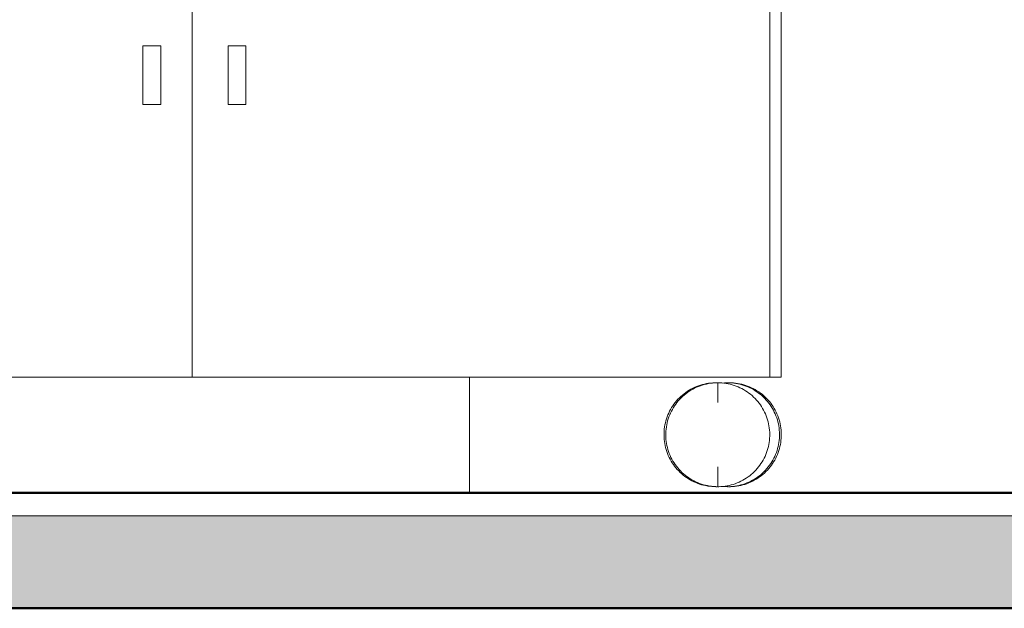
# Model space of a CAD drawing. Header units: metres. Extents: x -29 to 486, y -1 to 6.
# Tile 158 of 165: x 241.52 to 242.373, y -0.1 to 0.41. Entities that reach past the tile are written whole.
import ezdxf

# ---------------------------------------------------------------- set-up
doc = ezdxf.new("R2010")
doc.units = ezdxf.units.M
doc.linetypes.add('IMPORT-HIDDEN _4_', pattern=[0.005, 0.003333, -0.001667])
doc.layers.get('DEFPOINTS').update_dxf_attribs({"lineweight": 18})
for name, color, linetype, lineweight in [('A-FLOR', 192, 'Continuous', 18), ('A-FLOR-MCUT', 51, 'Continuous', 18), ('A-FLOR-PATT', 8, 'Continuous', 50), ('A-GENM', 13, 'Continuous', 18), ('A-WALL', 113, 'Continuous', 18), ('A-WALL-PATT', 111, 'Continuous', 35), ('ARQ-ALV-MEDIA', 7, 'Continuous', 18), ('ARQ-COTAS', 7, 'Continuous', 18), ('ARQ-PISO-DESN', 7, 'Continuous', 18), ('ARQ-PROJECAO', 7, 'IMPORT-HIDDEN _4_', 18), ('ESQUADRIAS', 10, 'Continuous', 35), ('MOBILIARIO', 250, 'Continuous', 25), ('Projeto da acquasoft Caldas NovasMOD_dwg', 252, 'Continuous', 18), ('Q-SPCQ', 91, 'Continuous', 18)]:
    doc.layers.add(name, color=color, linetype=linetype, lineweight=lineweight)

# ---------------------------------------------------------------- blocks, each defined once
blk = doc.blocks.new('Projeto da acquasoft Caldas NovasMOD_dwg_CAD-ABI-V113-CORTE1-FORRO')
at = {"layer": 'MOBILIARIO'}
for p, q in [((-11.37555, 0), (-11.39676, 0)), ((-10.97842, 0), (-11.29661, 0)), ((-11.19877, 0), (-11.21998, 0)), ((-11.16019, 0), (-11.19877, 0)), ((-11.16212, 0), (-11.17756, 0)), ((-10.85354, 0), (-11.16212, 0)), ((-10.82361, 0), (-11.16019, 0)), ((-11.05735, 0), (-11.03614, 0)), ((-10.88057, 0), (-10.85936, 0)), ((-10.85936, 0), (-10.85354, 0)), ((-10.83815, 0), (-10.82361, 0))]:
    blk.add_line(p, q, dxfattribs=at)
at = {"layer": 'MOBILIARIO', "flags": 128}
for points in [[(-11.13044, 0), (-10.85936, 0), (-10.83815, 0), (-11.10923, 0), (-11.46986, 0)], [(-11.44864, 0), (-11.17756, 0), (-11.19877, 0), (-11.46986, 0)]]:
    blk.add_lwpolyline(points, dxfattribs=at)
blk = doc.blocks.new('Projeto da acquasoft Caldas NovasMOD_dwg_CAD-ABI-V115-CORTE1-FORRO')
at = {"layer": 'MOBILIARIO'}
for p, q in [((-11.19877, 0), (-11.21998, 0)), ((-11.16019, 0), (-11.19877, 0)), ((-11.16212, 0), (-11.17756, 0)), ((-11.02811, 0), (-11.16212, 0)), ((-10.97295, 0), (-11.16019, 0))]:
    blk.add_line(p, q, dxfattribs=at)
at = {"layer": 'MOBILIARIO', "flags": 128}
blk.add_lwpolyline([(-11.21017, 0), (-11.17756, 0), (-11.19877, 0), (-11.2526, 0)], dxfattribs=at)
blk = doc.blocks.new('Projeto da acquasoft Caldas NovasMOD_dwg_CAD-ABI-V114-CORTE1-FORRO')
at = {"layer": 'MOBILIARIO'}
for p, q in [((-11.37555, 0), (-11.39676, 0)), ((-10.97842, 0), (-11.29661, 0)), ((-11.19877, 0), (-11.21998, 0)), ((-11.16019, 0), (-11.19877, 0)), ((-11.16212, 0), (-11.17756, 0)), ((-10.85354, 0), (-11.16212, 0)), ((-10.82361, 0), (-11.16019, 0)), ((-11.05735, 0), (-11.03614, 0)), ((-10.88057, 0), (-10.85936, 0)), ((-10.85936, 0), (-10.85354, 0)), ((-10.83815, 0), (-10.82361, 0))]:
    blk.add_line(p, q, dxfattribs=at)
at = {"layer": 'MOBILIARIO', "flags": 128}
for points in [[(-11.13044, 0), (-10.85936, 0), (-10.83815, 0), (-11.10923, 0), (-11.46986, 0)], [(-11.44864, 0), (-11.17756, 0), (-11.19877, 0), (-11.46986, 0)]]:
    blk.add_lwpolyline(points, dxfattribs=at)
blk = doc.blocks.new('Projeto da acquasoft Caldas NovasMOD_dwg-1411832-CORTE1-FORRO')
at = {"layer": 'ARQ-ALV-MEDIA'}
blk.add_line((1.27873, 0), (-12.52127, 0), dxfattribs=at)
at = {"layer": 'ARQ-COTAS'}
blk.add_line((-4.75154, 0), (-3.78107, 0), dxfattribs=at)
at = {"layer": 'ARQ-PISO-DESN'}
for p, q in [((-6.17127, 0), (-1.17127, 0)), ((-13.33129, 0), (2.22321, 0))]:
    blk.add_line(p, q, dxfattribs=at)
at = {"layer": 'ARQ-PROJECAO'}
for p, q in [((-6.17127, 0), (-1.17127, 0)), ((-13.27127, 0), (2.22321, 0))]:
    blk.add_line(p, q, dxfattribs=at)
at = {"layer": 'DEFPOINTS'}
blk.add_line((1.42873, 0), (-12.67127, 0), dxfattribs=at)
at = {"layer": 'ESQUADRIAS'}
blk.add_line((-4.78773, 0), (-3.78773, 0), dxfattribs=at)
at = {"layer": 'MOBILIARIO', "flags": 128}
blk.add_lwpolyline([(-4.67908, 0), (-5.24476, 0), (-4.67908, 0), (-4.11339, 0)], close=True, dxfattribs=at)
blk.add_lwpolyline([(-4.67908, 0), (-5.24476, 0), (-4.67908, 0), (-4.11339, 0)], close=True, dxfattribs=at)
blk.add_lwpolyline([(-4.67908, 0), (-5.24476, 0), (-4.67908, 0), (-4.11339, 0)], close=True, dxfattribs=at)
blk.add_lwpolyline([(-4.67908, 0), (-5.24476, 0), (-4.67908, 0), (-4.11339, 0)], close=True, dxfattribs=at)
blk.add_lwpolyline([(-4.67908, 0), (-5.24476, 0), (-4.67908, 0), (-4.11339, 0)], close=True, dxfattribs=at)
blk.add_lwpolyline([(-4.67908, 0), (-5.24476, 0), (-4.67908, 0), (-4.11339, 0)], close=True, dxfattribs=at)
blk.add_lwpolyline([(-4.67908, 0), (-5.24476, 0), (-4.67908, 0), (-4.11339, 0)], close=True, dxfattribs=at)
for name in ['Projeto da acquasoft Caldas NovasMOD_dwg_CAD-ABI-V113-CORTE1-FORRO', 'Projeto da acquasoft Caldas NovasMOD_dwg_CAD-ABI-V113-CORTE1-FORRO', 'Projeto da acquasoft Caldas NovasMOD_dwg_CAD-ABI-V114-CORTE1-FORRO', 'Projeto da acquasoft Caldas NovasMOD_dwg_CAD-ABI-V114-CORTE1-FORRO', 'Projeto da acquasoft Caldas NovasMOD_dwg_CAD-ABI-V113-CORTE1-FORRO', 'Projeto da acquasoft Caldas NovasMOD_dwg_CAD-ABI-V113-CORTE1-FORRO', 'Projeto da acquasoft Caldas NovasMOD_dwg_CAD-ABI-V114-CORTE1-FORRO', 'Projeto da acquasoft Caldas NovasMOD_dwg_CAD-ABI-V114-CORTE1-FORRO', 'Projeto da acquasoft Caldas NovasMOD_dwg_CAD-ABI-V113-CORTE1-FORRO', 'Projeto da acquasoft Caldas NovasMOD_dwg_CAD-ABI-V113-CORTE1-FORRO', 'Projeto da acquasoft Caldas NovasMOD_dwg_CAD-ABI-V113-CORTE1-FORRO', 'Projeto da acquasoft Caldas NovasMOD_dwg_CAD-ABI-V114-CORTE1-FORRO', 'Projeto da acquasoft Caldas NovasMOD_dwg_CAD-ABI-V114-CORTE1-FORRO', 'Projeto da acquasoft Caldas NovasMOD_dwg_CAD-ABI-V114-CORTE1-FORRO', 'Projeto da acquasoft Caldas NovasMOD_dwg_CAD-ABI-V115-CORTE1-FORRO']:
    blk.add_blockref(name, (6.89331, 0))
blk = doc.blocks.new('Equipamento especial 1 - Equipamento especial 2-2142125-CORTE1-FORRO')
at = {"layer": 'Q-SPCQ'}
for p, q in [((-4.09475, 0.6), (-4.09475, 0.1)), ((-4.09475, 0.1), (-4.10475, 0.1))]:
    blk.add_line(p, q, dxfattribs=at)
blk = doc.blocks.new('Modelos genéricos 416 - Modelos genéricos 262-2142340-CORTE1-FORRO')
at = {"layer": 'A-GENM', "flags": 128}
for points in [[(-4.14252, 0.09521), (-4.14072, 0.09529), (-4.13975, 0.0953)], [(-4.13975, 0.0953), (-4.13795, 0.09526), (-4.13616, 0.09515), (-4.13437, 0.09497), (-4.13258, 0.09472), (-4.13081, 0.0944), (-4.12906, 0.09401), (-4.12732, 0.09354), (-4.1256, 0.09301), (-4.1239, 0.09241), (-4.12223, 0.09174), (-4.12058, 0.09101), (-4.11897, 0.09021), (-4.11739, 0.08935), (-4.11585, 0.08842), (-4.11434, 0.08744), (-4.11288, 0.08639), (-4.11146, 0.08529), (-4.11008, 0.08413), (-4.10875, 0.08291), (-4.10747, 0.08165), (-4.10624, 0.08033), (-4.10507, 0.07897), (-4.10395, 0.07756), (-4.10289, 0.07611), (-4.10189, 0.07461), (-4.10094, 0.07308), (-4.10006, 0.07151), (-4.09925, 0.0699), (-4.0985, 0.06827), (-4.09781, 0.0666), (-4.09719, 0.06491), (-4.09664, 0.0632), (-4.09616, 0.06147), (-4.09575, 0.05971), (-4.09541, 0.05795), (-4.09514, 0.05617), (-4.09494, 0.05438), (-4.09481, 0.05258), (-4.09475, 0.05078), (-4.09477, 0.04898), (-4.09486, 0.04719), (-4.09502, 0.04539), (-4.09525, 0.04361), (-4.09556, 0.04183), (-4.09593, 0.04007), (-4.09637, 0.03833), (-4.09689, 0.0366), (-4.09747, 0.0349), (-4.09812, 0.03322), (-4.09883, 0.03157), (-4.09962, 0.02995), (-4.10046, 0.02836), (-4.10137, 0.02681), (-4.10234, 0.02529), (-4.10337, 0.02381), (-4.10446, 0.02238), (-4.1056, 0.02099), (-4.1068, 0.01965), (-4.10805, 0.01836), (-4.10936, 0.01711), (-4.11071, 0.01593), (-4.11211, 0.01479), (-4.11355, 0.01371), (-4.11503, 0.0127), (-4.11655, 0.01174), (-4.11812, 0.01084), (-4.11971, 0.01001), (-4.12134, 0.00924), (-4.12299, 0.00853), (-4.12468, 0.0079), (-4.12639, 0.00733), (-4.12811, 0.00683), (-4.12986, 0.0064), (-4.13163, 0.00604), (-4.1334, 0.00575), (-4.13519, 0.00553), (-4.13698, 0.00538), (-4.13878, 0.00531), (-4.13975, 0.0053)], [(-4.13975, 0.0053), (-4.14155, 0.00533), (-4.14335, 0.00544), (-4.14411, 0.00552)]]:
    blk.add_lwpolyline(points, dxfattribs=at)
blk = doc.blocks.new('Modelos genéricos 417 - Modelos genéricos 262-2142351-CORTE1-FORRO')
at = {"layer": 'A-GENM'}
for p, q in [((-4.14129, 0.0953), (-4.14129, 0.09443)), ((-4.14129, 0.0953), (-4.14129, 0.09443)), ((-4.14129, 0.00616), (-4.14129, 0.0053)), ((-4.14129, 0.00616), (-4.14129, 0.0053))]:
    blk.add_line(p, q, dxfattribs=at)
at = {"layer": 'A-GENM', "flags": 128}
for points in [[(-4.14585, 0.09507), (-4.14406, 0.09521), (-4.14226, 0.09529), (-4.14129, 0.0953)], [(-4.14129, 0.0953), (-4.13949, 0.09526), (-4.13769, 0.09515), (-4.1359, 0.09497), (-4.13412, 0.09472), (-4.13235, 0.0944), (-4.13059, 0.09401), (-4.12885, 0.09354), (-4.12713, 0.09301), (-4.12544, 0.09241), (-4.12377, 0.09174), (-4.12212, 0.09101), (-4.12051, 0.09021), (-4.11893, 0.08935), (-4.11739, 0.08842), (-4.11588, 0.08744), (-4.11442, 0.08639), (-4.11299, 0.08529), (-4.11162, 0.08413), (-4.11029, 0.08291), (-4.10901, 0.08165), (-4.10778, 0.08033), (-4.10661, 0.07897), (-4.10549, 0.07756), (-4.10443, 0.07611), (-4.10342, 0.07461), (-4.10248, 0.07308), (-4.1016, 0.07151), (-4.10079, 0.0699), (-4.10003, 0.06827), (-4.09935, 0.0666), (-4.09873, 0.06491), (-4.09818, 0.0632), (-4.0977, 0.06147), (-4.09729, 0.05971), (-4.09694, 0.05795), (-4.09667, 0.05617), (-4.09648, 0.05438), (-4.09635, 0.05258), (-4.09629, 0.05078), (-4.09631, 0.04898), (-4.0964, 0.04719), (-4.09656, 0.04539), (-4.09679, 0.04361), (-4.09709, 0.04183), (-4.09747, 0.04007), (-4.09791, 0.03833), (-4.09842, 0.0366), (-4.09901, 0.0349), (-4.09966, 0.03322), (-4.10037, 0.03157), (-4.10115, 0.02995), (-4.102, 0.02836), (-4.10291, 0.02681), (-4.10388, 0.02529), (-4.10491, 0.02381), (-4.106, 0.02238), (-4.10714, 0.02099), (-4.10834, 0.01965), (-4.10959, 0.01836), (-4.11089, 0.01711), (-4.11225, 0.01593), (-4.11364, 0.01479), (-4.11509, 0.01371), (-4.11657, 0.0127), (-4.11809, 0.01174), (-4.11965, 0.01084), (-4.12125, 0.01001), (-4.12288, 0.00924), (-4.12453, 0.00853), (-4.12622, 0.0079), (-4.12792, 0.00733), (-4.12965, 0.00683), (-4.1314, 0.0064), (-4.13316, 0.00604), (-4.13494, 0.00575), (-4.13673, 0.00553), (-4.13852, 0.00538), (-4.14032, 0.00531), (-4.14129, 0.0053)], [(-4.14129, 0.0053), (-4.14309, 0.00533), (-4.14489, 0.00544), (-4.14621, 0.00557)]]:
    blk.add_lwpolyline(points, dxfattribs=at)
blk = doc.blocks.new('Equipamento especial 12 - Equipamento especial 2-2143895-CORTE1-FORRO')
at = {"layer": 'Q-SPCQ'}
for p, q in [((-5.10475, 0.1), (-5.10475, 0.6)), ((-4.60475, 0.6), (-4.60475, 0.1)), ((-4.60475, 0.1), (-5.10475, 0.1))]:
    blk.add_line(p, q, dxfattribs=at)
blk = doc.blocks.new('Equipamento especial 13 - Equipamento especial 2-2143907-CORTE1-FORRO')
at = {"layer": 'Q-SPCQ'}
for p, q in [((-4.60475, 0.1), (-4.60475, 0.6)), ((-4.10475, 0.6), (-4.10475, 0.1)), ((-4.10475, 0.1), (-4.60475, 0.1))]:
    blk.add_line(p, q, dxfattribs=at)
blk = doc.blocks.new('Equipamento especial 14 - Equipamento especial 2-2143919-CORTE1-FORRO')
at = {"layer": 'Q-SPCQ'}
for p, q in [((-4.64753, 0.38692), (-4.63195, 0.38692)), ((-4.64753, 0.3362), (-4.64753, 0.38692)), ((-4.63195, 0.38692), (-4.63195, 0.3362)), ((-4.63195, 0.3362), (-4.64753, 0.3362))]:
    blk.add_line(p, q, dxfattribs=at)
blk = doc.blocks.new('Equipamento especial 15 - Equipamento especial 2-2143931-CORTE1-FORRO')
at = {"layer": 'Q-SPCQ'}
for p, q in [((-4.57353, 0.38692), (-4.55835, 0.38692)), ((-4.57353, 0.3362), (-4.57353, 0.38692)), ((-4.55835, 0.38692), (-4.55835, 0.3362)), ((-4.55835, 0.3362), (-4.57353, 0.3362))]:
    blk.add_line(p, q, dxfattribs=at)
blk = doc.blocks.new('Modelos genéricos 436 - Modelos genéricos 262-2144086-CORTE1-FORRO')
at = {"layer": 'A-GENM'}
for p, q in [((-4.14975, 0.07812), (-4.14975, 0.0953)), ((-4.14975, 0.07812), (-4.14975, 0.0953)), ((-4.14975, 0.0053), (-4.14975, 0.02252)), ((-4.14975, 0.0053), (-4.14975, 0.02252))]:
    blk.add_line(p, q, dxfattribs=at)
at = {"layer": 'A-GENM', "flags": 128}
for points in [[(-4.14975, 0.0053), (-4.15155, 0.00533), (-4.15335, 0.00544), (-4.15514, 0.00562), (-4.15692, 0.00587), (-4.15869, 0.00619), (-4.16045, 0.00659), (-4.16219, 0.00705), (-4.16391, 0.00758), (-4.1656, 0.00818), (-4.16728, 0.00885), (-4.16892, 0.00958), (-4.17053, 0.01038), (-4.17211, 0.01125), (-4.17366, 0.01217), (-4.17516, 0.01316), (-4.17663, 0.0142), (-4.17805, 0.01531), (-4.17942, 0.01647), (-4.18075, 0.01768), (-4.18203, 0.01895), (-4.18326, 0.02026), (-4.18444, 0.02163), (-4.18555, 0.02304), (-4.18662, 0.02449), (-4.18762, 0.02598), (-4.18856, 0.02752), (-4.18944, 0.02909), (-4.19026, 0.03069), (-4.19101, 0.03233), (-4.19169, 0.03399), (-4.19231, 0.03568), (-4.19286, 0.03739), (-4.19334, 0.03913), (-4.19376, 0.04088), (-4.1941, 0.04265), (-4.19437, 0.04443), (-4.19457, 0.04622), (-4.19469, 0.04801), (-4.19475, 0.04981), (-4.19473, 0.05161), (-4.19464, 0.05341), (-4.19448, 0.0552), (-4.19425, 0.05699), (-4.19395, 0.05876), (-4.19358, 0.06052), (-4.19313, 0.06227), (-4.19262, 0.06399), (-4.19204, 0.06569), (-4.19139, 0.06737), (-4.19067, 0.06902), (-4.18989, 0.07065), (-4.18904, 0.07223), (-4.18813, 0.07379), (-4.18716, 0.0753), (-4.18613, 0.07678), (-4.18505, 0.07821), (-4.1839, 0.0796), (-4.1827, 0.08094), (-4.18145, 0.08224), (-4.18015, 0.08348), (-4.1788, 0.08467), (-4.1774, 0.0858), (-4.17596, 0.08688), (-4.17447, 0.0879), (-4.17295, 0.08886), (-4.17139, 0.08975), (-4.16979, 0.09059), (-4.16817, 0.09136), (-4.16651, 0.09206), (-4.16483, 0.0927), (-4.16312, 0.09327), (-4.16139, 0.09377), (-4.15964, 0.0942), (-4.15788, 0.09456), (-4.1561, 0.09485), (-4.15432, 0.09507), (-4.15252, 0.09521), (-4.15072, 0.09529), (-4.14975, 0.0953)], [(-4.14975, 0.0953), (-4.14795, 0.09526), (-4.14616, 0.09515), (-4.14437, 0.09497), (-4.14258, 0.09472), (-4.14081, 0.0944), (-4.13906, 0.09401), (-4.13732, 0.09354), (-4.1356, 0.09301), (-4.1339, 0.09241), (-4.13223, 0.09174), (-4.13058, 0.09101), (-4.12897, 0.09021), (-4.12739, 0.08935), (-4.12585, 0.08842), (-4.12434, 0.08744), (-4.12288, 0.08639), (-4.12146, 0.08529), (-4.12008, 0.08413), (-4.11875, 0.08291), (-4.11747, 0.08165), (-4.11624, 0.08033), (-4.11507, 0.07897), (-4.11395, 0.07756), (-4.11289, 0.07611), (-4.11189, 0.07461), (-4.11094, 0.07308), (-4.11006, 0.07151), (-4.10925, 0.0699), (-4.1085, 0.06827), (-4.10781, 0.0666), (-4.10719, 0.06491), (-4.10664, 0.0632), (-4.10616, 0.06147), (-4.10575, 0.05971), (-4.10541, 0.05795), (-4.10514, 0.05617), (-4.10494, 0.05438), (-4.10481, 0.05258), (-4.10475, 0.05078), (-4.10477, 0.04898), (-4.10486, 0.04719), (-4.10502, 0.04539), (-4.10525, 0.04361), (-4.10556, 0.04183), (-4.10593, 0.04007), (-4.10637, 0.03833), (-4.10689, 0.0366), (-4.10747, 0.0349), (-4.10812, 0.03322), (-4.10883, 0.03157), (-4.10962, 0.02995), (-4.11046, 0.02836), (-4.11137, 0.02681), (-4.11234, 0.02529), (-4.11337, 0.02381), (-4.11446, 0.02238), (-4.1156, 0.02099), (-4.1168, 0.01965), (-4.11805, 0.01836), (-4.11936, 0.01711), (-4.12071, 0.01593), (-4.12211, 0.01479), (-4.12355, 0.01371), (-4.12503, 0.0127), (-4.12655, 0.01174), (-4.12812, 0.01084), (-4.12971, 0.01001), (-4.13134, 0.00924), (-4.13299, 0.00853), (-4.13468, 0.0079), (-4.13639, 0.00733), (-4.13811, 0.00683), (-4.13986, 0.0064), (-4.14163, 0.00604), (-4.1434, 0.00575), (-4.14519, 0.00553), (-4.14698, 0.00538), (-4.14878, 0.00531), (-4.14975, 0.0053)]]:
    blk.add_lwpolyline(points, dxfattribs=at)
blk = doc.blocks.new('Modelos genéricos 437 - Modelos genéricos 262-2144097-CORTE1-FORRO')
at = {"layer": 'A-GENM', "flags": 128}
for points in [[(-4.15129, 0.0053), (-4.15309, 0.00533), (-4.15489, 0.00544), (-4.15668, 0.00562), (-4.15846, 0.00587), (-4.16023, 0.00619), (-4.16199, 0.00659), (-4.16373, 0.00705), (-4.16545, 0.00758), (-4.16714, 0.00818), (-4.16881, 0.00885), (-4.17046, 0.00958), (-4.17207, 0.01038), (-4.17365, 0.01125), (-4.17519, 0.01217), (-4.1767, 0.01316), (-4.17816, 0.0142), (-4.17959, 0.01531), (-4.18096, 0.01647), (-4.18229, 0.01768), (-4.18357, 0.01895), (-4.1848, 0.02026), (-4.18597, 0.02163), (-4.18709, 0.02304), (-4.18815, 0.02449), (-4.18916, 0.02598), (-4.1901, 0.02752), (-4.19098, 0.02909), (-4.19179, 0.03069), (-4.19255, 0.03233), (-4.19323, 0.03399), (-4.19385, 0.03568), (-4.1944, 0.03739), (-4.19488, 0.03913), (-4.19529, 0.04088), (-4.19564, 0.04265), (-4.19591, 0.04443), (-4.1961, 0.04622), (-4.19623, 0.04801), (-4.19629, 0.04981), (-4.19627, 0.05161), (-4.19618, 0.05341), (-4.19602, 0.0552), (-4.19579, 0.05699), (-4.19549, 0.05876), (-4.19511, 0.06052), (-4.19467, 0.06227), (-4.19416, 0.06399), (-4.19357, 0.06569), (-4.19292, 0.06737), (-4.19221, 0.06902), (-4.19143, 0.07065), (-4.19058, 0.07223), (-4.18967, 0.07379), (-4.1887, 0.0753), (-4.18767, 0.07678), (-4.18658, 0.07821), (-4.18544, 0.0796), (-4.18424, 0.08094), (-4.18299, 0.08224), (-4.18169, 0.08348), (-4.18033, 0.08467), (-4.17894, 0.0858), (-4.1775, 0.08688), (-4.17601, 0.0879), (-4.17449, 0.08886), (-4.17293, 0.08975), (-4.17133, 0.09059), (-4.1697, 0.09136), (-4.16805, 0.09206), (-4.16636, 0.0927), (-4.16466, 0.09327), (-4.16293, 0.09377), (-4.16118, 0.0942), (-4.15942, 0.09456), (-4.15764, 0.09485), (-4.15585, 0.09507), (-4.15406, 0.09521), (-4.15226, 0.09529), (-4.15129, 0.0953)], [(-4.15129, 0.0953), (-4.14949, 0.09526), (-4.14769, 0.09515), (-4.14693, 0.09508)], [(-4.14852, 0.00538), (-4.15032, 0.00531), (-4.15129, 0.0053)]]:
    blk.add_lwpolyline(points, dxfattribs=at)

msp = doc.modelspace()

# ---------------------------------------------------------------- hatches: boundary and pattern name
at = {"layer": 'A-FLOR-PATT', "lineweight": 18}
msp.add_hatch(color=256, dxfattribs=at).paths.add_polyline_path([(247.52544, -0.1), (247.55981, -0.1), (247.55981, -0.02), (233.75981, -0.02), (233.75981, -0.1), (247.31541, -0.1)], flags=0)
at = {"layer": 'A-WALL-PATT', "lineweight": 18}
h = msp.add_hatch(dxfattribs=at)
h.set_pattern_fill('FP_90', color=256, style=0, pattern_type=2)
h.set_pattern_definition([(0, (-4.375, 0), (0, 0.625), []), (90, (-4.375, 0), (-0.625, 4e-17), [])])
h.paths.add_polyline_path([(241.88964, 0), (241.90964, 0), (241.90964, 0.1), (241.88964, 0.1)], flags=0)

# ---------------------------------------------------------------- linework, layer by layer
at = {"layer": 'A-FLOR', "lineweight": 50}
for p, q in [((247.55981, 0), (233.75981, 0)), ((233.75981, -0.1), (247.55981, -0.1))]:
    msp.add_line(p, q, dxfattribs=at)
at = {"layer": 'A-FLOR-MCUT'}
msp.add_line((247.55981, -0.02), (233.75981, -0.02), dxfattribs=at)
at = {"layer": 'A-WALL'}
msp.add_line((241.90964, 0.1), (241.90964, 0), dxfattribs=at)

# ---------------------------------------------------------------- block references
at = {"layer": 'A-GENM'}
for name in ['Modelos genéricos 437 - Modelos genéricos 262-2144097-CORTE1-FORRO', 'Modelos genéricos 436 - Modelos genéricos 262-2144086-CORTE1-FORRO', 'Modelos genéricos 417 - Modelos genéricos 262-2142351-CORTE1-FORRO', 'Modelos genéricos 416 - Modelos genéricos 262-2142340-CORTE1-FORRO']:
    msp.add_blockref(name, (246.27439, 0), dxfattribs=at)
at = {"layer": 'Projeto da acquasoft Caldas NovasMOD_dwg', "color": 7}
msp.add_blockref('Projeto da acquasoft Caldas NovasMOD_dwg-1411832-CORTE1-FORRO', (246.27439, 0), dxfattribs=at)
at = {"layer": 'Q-SPCQ'}
for name in ['Equipamento especial 12 - Equipamento especial 2-2143895-CORTE1-FORRO', 'Equipamento especial 13 - Equipamento especial 2-2143907-CORTE1-FORRO', 'Equipamento especial 1 - Equipamento especial 2-2142125-CORTE1-FORRO', 'Equipamento especial 14 - Equipamento especial 2-2143919-CORTE1-FORRO', 'Equipamento especial 15 - Equipamento especial 2-2143931-CORTE1-FORRO']:
    msp.add_blockref(name, (246.27439, 0), dxfattribs=at)

doc.saveas('drawing.dxf')
